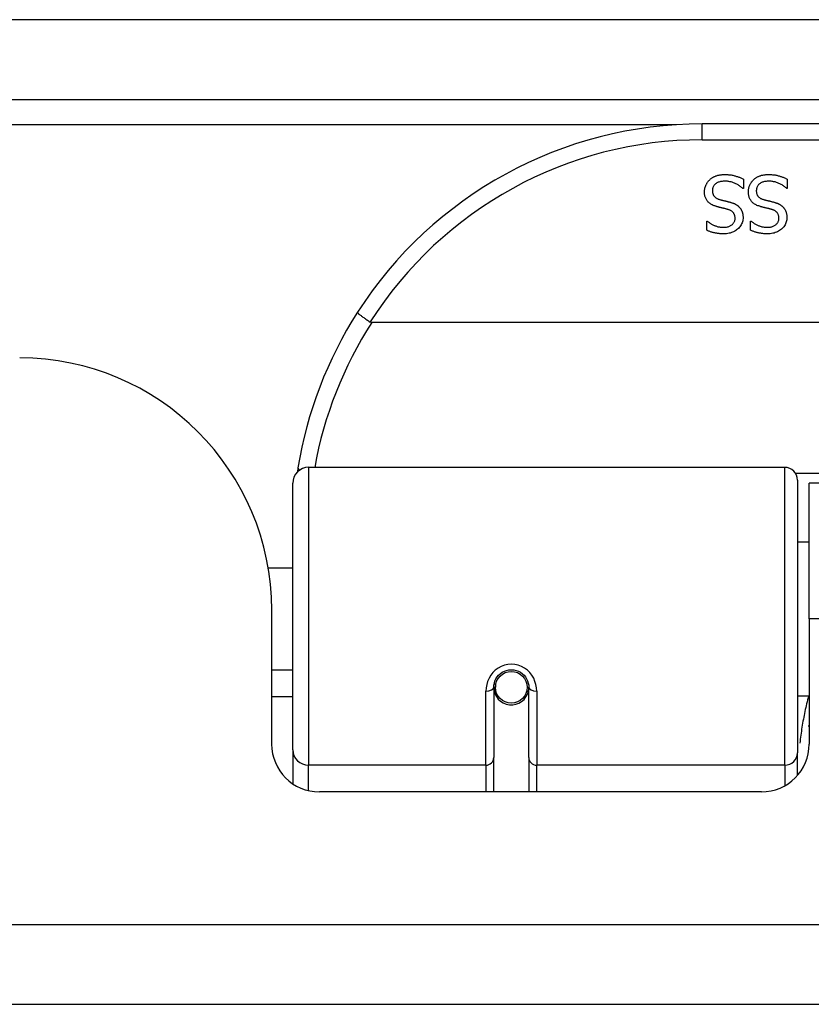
# Model space of a CAD drawing. Header units: inches. Extents: x 10 to 205, y 17 to 100.
# Tile 2 of 71: x 13.086 to 14.066, y 16.739 to 17.958. Entities that reach past the tile are written whole.
import ezdxf

# ---------------------------------------------------------------- set-up
doc = ezdxf.new("R2010")
doc.units = ezdxf.units.IN
doc.header["$MEASUREMENT"] = 0
doc.layers.add('Visible Edges(ANSI)', color=7, linetype='Continuous', lineweight=25)
doc.layers.add('Visible Tangent Edges(ANSI)', color=7, linetype='Continuous', lineweight=25)

msp = doc.modelspace()

# ---------------------------------------------------------------- linework, layer by layer
at = {"layer": 'Visible Edges(ANSI)'}
for p, q in [((10.4294, 17.8586), (46.2314, 17.8586)), ((15.4269, 17.8286), (13.9308, 17.8286)), ((13.982, 17.7604), (13.982, 17.7486)), ((14.0363, 17.7604), (14.0363, 17.7486)), ((13.982, 17.7486), (13.9813, 17.7486)), ((14.0363, 17.7486), (14.0356, 17.7486)), ((13.9366, 17.7084), (13.9373, 17.7084)), ((13.9366, 17.6971), (13.9366, 17.7084)), ((13.9909, 17.7084), (13.9916, 17.7084)), ((13.9909, 17.6971), (13.9909, 17.7084)), ((15.8358, 17.5829), (13.522, 17.5829)), ((13.4436, 17.4036), (14.0332, 17.4036)), ((13.424, 17.054), (13.424, 17.3839)), ((14.049, 17.3878), (14.049, 17.0502)), ((14.0634, 17.216), (14.0634, 17.384)), ((15.2944, 17.384), (14.0634, 17.384)), ((14.049, 17.3115), (14.0634, 17.3115)), ((13.3935, 17.279), (13.424, 17.279)), ((13.3979, 17.0611), (13.3979, 17.227)), ((14.0634, 17.216), (14.0634, 17.0611)), ((13.3979, 17.153), (13.424, 17.153)), ((13.6734, 17.1357), (13.6753, 17.1353)), ((13.6749, 17.1354), (13.6749, 17.1314)), ((13.673, 17.1314), (13.673, 17.0445)), ((13.6751, 17.129), (13.6731, 17.129)), ((13.7139, 17.1274), (13.7163, 17.1269)), ((13.7163, 17.0445), (13.7163, 17.1314)), ((14.049, 17.1206), (14.0634, 17.1206)), ((13.424, 17.1195), (13.3979, 17.1195)), ((13.6789, 17.1195), (13.6765, 17.1195)), ((13.7127, 17.1195), (13.7103, 17.1195)), ((13.424, 17.054), (13.424, 17.0121)), ((14.049, 17.0224), (14.049, 17.0502)), ((13.673, 17.002), (13.673, 17.0445)), ((13.7163, 17.0445), (13.7163, 17.002)), ((14.0043, 17.002), (13.4569, 17.002)), ((46.1329, 16.739), (10.5279, 16.739))]:
    msp.add_line(p, q, dxfattribs=at)
at = {"layer": 'Visible Edges(ANSI)', "flags": 128}
for points in [[(13.9338, 17.7444), (13.9338, 17.7451), (13.9339, 17.7458), (13.9339, 17.7465), (13.934, 17.7472), (13.9341, 17.7479), (13.9343, 17.7486), (13.9344, 17.7493), (13.9346, 17.7499), (13.9348, 17.7506), (13.935, 17.7513), (13.9353, 17.752), (13.9355, 17.7526), (13.9358, 17.7533), (13.9361, 17.7539), (13.9365, 17.7546), (13.9368, 17.7552), (13.9372, 17.7558), (13.9376, 17.7564), (13.938, 17.7569), (13.9384, 17.7575), (13.9388, 17.758), (13.9393, 17.7585), (13.9398, 17.759), (13.9403, 17.7595)], [(13.9403, 17.7595), (13.9408, 17.76), (13.9414, 17.7605), (13.942, 17.7609), (13.9426, 17.7614), (13.9433, 17.7618), (13.9439, 17.7622), (13.9445, 17.7626), (13.9452, 17.763), (13.9459, 17.7633), (13.9466, 17.7636), (13.9473, 17.7639), (13.948, 17.7642), (13.9487, 17.7645), (13.9495, 17.7647), (13.9503, 17.765), (13.9511, 17.7652), (13.9519, 17.7653), (13.9528, 17.7655), (13.9537, 17.7656), (13.9547, 17.7657), (13.9557, 17.7658), (13.9567, 17.7659), (13.9577, 17.7659), (13.9588, 17.7659)], [(13.9594, 17.7577), (13.9582, 17.7577), (13.957, 17.7577), (13.9558, 17.7575), (13.9547, 17.7574), (13.9536, 17.7572), (13.9526, 17.7569), (13.9516, 17.7566), (13.9507, 17.7563), (13.9499, 17.7559), (13.9491, 17.7555), (13.9483, 17.755), (13.9476, 17.7545), (13.947, 17.7539), (13.9464, 17.7534), (13.9459, 17.7527), (13.9454, 17.7521), (13.945, 17.7514), (13.9447, 17.7507), (13.9443, 17.75), (13.9441, 17.7492), (13.9439, 17.7485), (13.9438, 17.7476), (13.9437, 17.7468), (13.9437, 17.7459)], [(13.9588, 17.7659), (13.96, 17.7659), (13.9613, 17.7659), (13.9625, 17.7658), (13.9636, 17.7657), (13.9648, 17.7656), (13.9659, 17.7655), (13.967, 17.7654), (13.968, 17.7652), (13.969, 17.765), (13.97, 17.7648), (13.9709, 17.7645), (13.9719, 17.7643), (13.9727, 17.764), (13.9736, 17.7637), (13.9745, 17.7634), (13.9754, 17.7631), (13.9762, 17.7628), (13.9771, 17.7625), (13.9779, 17.7622), (13.9788, 17.7618), (13.9796, 17.7615), (13.9804, 17.7611), (13.9812, 17.7608), (13.982, 17.7604)], [(13.9813, 17.7486), (13.9805, 17.7493), (13.9797, 17.75), (13.9789, 17.7506), (13.9781, 17.7512), (13.9772, 17.7519), (13.9764, 17.7524), (13.9755, 17.753), (13.9746, 17.7535), (13.9737, 17.754), (13.9727, 17.7545), (13.9718, 17.7549), (13.9708, 17.7553), (13.9698, 17.7557), (13.9688, 17.7561), (13.9679, 17.7564), (13.9669, 17.7567), (13.966, 17.7569), (13.965, 17.7571), (13.9641, 17.7573), (13.9631, 17.7575), (13.9622, 17.7576), (13.9613, 17.7577), (13.9604, 17.7577), (13.9594, 17.7577)], [(13.9881, 17.7444), (13.9881, 17.7451), (13.9882, 17.7458), (13.9882, 17.7465), (13.9883, 17.7472), (13.9884, 17.7479), (13.9885, 17.7486), (13.9887, 17.7493), (13.9889, 17.7499), (13.9891, 17.7506), (13.9893, 17.7513), (13.9895, 17.752), (13.9898, 17.7526), (13.9901, 17.7533), (13.9904, 17.7539), (13.9907, 17.7546), (13.9911, 17.7552), (13.9914, 17.7558), (13.9918, 17.7564), (13.9922, 17.7569), (13.9927, 17.7575), (13.9931, 17.758), (13.9936, 17.7585), (13.994, 17.759), (13.9945, 17.7595)], [(13.9945, 17.7595), (13.9951, 17.76), (13.9957, 17.7605), (13.9963, 17.7609), (13.9969, 17.7614), (13.9975, 17.7618), (13.9982, 17.7622), (13.9988, 17.7626), (13.9995, 17.763), (14.0001, 17.7633), (14.0008, 17.7636), (14.0015, 17.7639), (14.0022, 17.7642), (14.003, 17.7645), (14.0037, 17.7647), (14.0045, 17.765), (14.0053, 17.7652), (14.0062, 17.7653), (14.0071, 17.7655), (14.008, 17.7656), (14.0089, 17.7657), (14.0099, 17.7658), (14.0109, 17.7659), (14.012, 17.7659), (14.013, 17.7659)], [(14.0137, 17.7577), (14.0124, 17.7577), (14.0112, 17.7577), (14.0101, 17.7575), (14.0089, 17.7574), (14.0079, 17.7572), (14.0069, 17.7569), (14.0059, 17.7566), (14.005, 17.7563), (14.0042, 17.7559), (14.0034, 17.7555), (14.0026, 17.755), (14.0019, 17.7545), (14.0013, 17.7539), (14.0007, 17.7534), (14.0002, 17.7527), (13.9997, 17.7521), (13.9993, 17.7514), (13.9989, 17.7507), (13.9986, 17.75), (13.9984, 17.7492), (13.9982, 17.7485), (13.998, 17.7476), (13.998, 17.7468), (13.9979, 17.7459)], [(14.013, 17.7659), (14.0143, 17.7659), (14.0155, 17.7659), (14.0167, 17.7658), (14.0179, 17.7657), (14.019, 17.7656), (14.0201, 17.7655), (14.0212, 17.7654), (14.0223, 17.7652), (14.0233, 17.765), (14.0243, 17.7648), (14.0252, 17.7645), (14.0261, 17.7643), (14.027, 17.764), (14.0279, 17.7637), (14.0288, 17.7634), (14.0297, 17.7631), (14.0305, 17.7628), (14.0314, 17.7625), (14.0322, 17.7622), (14.033, 17.7618), (14.0339, 17.7615), (14.0347, 17.7611), (14.0355, 17.7608), (14.0363, 17.7604)], [(14.0356, 17.7486), (14.0348, 17.7493), (14.034, 17.75), (14.0332, 17.7506), (14.0324, 17.7512), (14.0315, 17.7519), (14.0306, 17.7524), (14.0298, 17.753), (14.0288, 17.7535), (14.0279, 17.754), (14.027, 17.7545), (14.026, 17.7549), (14.0251, 17.7553), (14.0241, 17.7557), (14.0231, 17.7561), (14.0221, 17.7564), (14.0212, 17.7567), (14.0202, 17.7569), (14.0193, 17.7571), (14.0183, 17.7573), (14.0174, 17.7575), (14.0165, 17.7576), (14.0155, 17.7577), (14.0146, 17.7577), (14.0137, 17.7577)], [(13.9479, 17.7266), (13.9467, 17.727), (13.9456, 17.7274), (13.9445, 17.7278), (13.9435, 17.7283), (13.9425, 17.7288), (13.9416, 17.7294), (13.9407, 17.7299), (13.9399, 17.7306), (13.9392, 17.7312), (13.9385, 17.7319), (13.9378, 17.7326), (13.9372, 17.7333), (13.9367, 17.7341), (13.9362, 17.7349), (13.9357, 17.7357), (13.9353, 17.7365), (13.935, 17.7374), (13.9347, 17.7383), (13.9344, 17.7393), (13.9342, 17.7403), (13.934, 17.7413), (13.9339, 17.7423), (13.9339, 17.7433), (13.9338, 17.7444)], [(13.9437, 17.7459), (13.9437, 17.7452), (13.9437, 17.7445), (13.9438, 17.7439), (13.9439, 17.7433), (13.944, 17.7427), (13.9442, 17.7421), (13.9444, 17.7415), (13.9446, 17.741), (13.9448, 17.7404), (13.9451, 17.7399), (13.9454, 17.7395), (13.9458, 17.739), (13.9461, 17.7386), (13.9465, 17.7382), (13.947, 17.7378), (13.9474, 17.7374), (13.9479, 17.7371), (13.9485, 17.7367), (13.949, 17.7364), (13.9496, 17.7361), (13.9503, 17.7358), (13.9509, 17.7355), (13.9516, 17.7353), (13.9524, 17.7351)], [(14.0022, 17.7266), (14.001, 17.727), (13.9999, 17.7274), (13.9988, 17.7278), (13.9977, 17.7283), (13.9968, 17.7288), (13.9959, 17.7294), (13.995, 17.7299), (13.9942, 17.7306), (13.9934, 17.7312), (13.9927, 17.7319), (13.9921, 17.7326), (13.9915, 17.7333), (13.991, 17.7341), (13.9905, 17.7349), (13.99, 17.7357), (13.9896, 17.7365), (13.9893, 17.7374), (13.989, 17.7383), (13.9887, 17.7393), (13.9885, 17.7403), (13.9883, 17.7413), (13.9882, 17.7423), (13.9881, 17.7433), (13.9881, 17.7444)], [(13.9979, 17.7459), (13.9979, 17.7452), (13.998, 17.7445), (13.9981, 17.7439), (13.9982, 17.7433), (13.9983, 17.7427), (13.9984, 17.7421), (13.9986, 17.7415), (13.9989, 17.741), (13.9991, 17.7404), (13.9994, 17.7399), (13.9997, 17.7395), (14, 17.739), (14.0004, 17.7386), (14.0008, 17.7382), (14.0012, 17.7378), (14.0017, 17.7374), (14.0022, 17.7371), (14.0027, 17.7367), (14.0033, 17.7364), (14.0039, 17.7361), (14.0045, 17.7358), (14.0052, 17.7355), (14.0059, 17.7353), (14.0067, 17.7351)], [(13.9524, 17.7351), (13.9529, 17.7349), (13.9535, 17.7348), (13.954, 17.7346), (13.9545, 17.7345), (13.955, 17.7343), (13.9555, 17.7342), (13.956, 17.7341), (13.9565, 17.734), (13.957, 17.7338), (13.9575, 17.7337), (13.9579, 17.7336), (13.9584, 17.7335), (13.9588, 17.7334), (13.9593, 17.7333), (13.9598, 17.7332), (13.9604, 17.733), (13.9609, 17.7329), (13.9615, 17.7328), (13.962, 17.7326), (13.9626, 17.7325), (13.9632, 17.7323), (13.9639, 17.7322), (13.9645, 17.732), (13.9652, 17.7318)], [(13.9652, 17.7318), (13.9658, 17.7317), (13.9664, 17.7315), (13.967, 17.7313), (13.9676, 17.7311), (13.9681, 17.7309), (13.9687, 17.7307), (13.9692, 17.7305), (13.9697, 17.7303), (13.9703, 17.7301), (13.9708, 17.7299), (13.9713, 17.7296), (13.9718, 17.7294), (13.9722, 17.7292), (13.9727, 17.7289), (13.9732, 17.7286), (13.9736, 17.7283), (13.9741, 17.728), (13.9745, 17.7277), (13.9749, 17.7274), (13.9753, 17.7271), (13.9757, 17.7267), (13.9761, 17.7263), (13.9765, 17.726), (13.9769, 17.7256)], [(14.0067, 17.7351), (14.0072, 17.7349), (14.0077, 17.7348), (14.0083, 17.7346), (14.0088, 17.7345), (14.0093, 17.7343), (14.0098, 17.7342), (14.0103, 17.7341), (14.0108, 17.734), (14.0113, 17.7338), (14.0117, 17.7337), (14.0122, 17.7336), (14.0127, 17.7335), (14.0131, 17.7334), (14.0136, 17.7333), (14.0141, 17.7332), (14.0146, 17.733), (14.0152, 17.7329), (14.0157, 17.7328), (14.0163, 17.7326), (14.0169, 17.7325), (14.0175, 17.7323), (14.0181, 17.7322), (14.0188, 17.732), (14.0195, 17.7318)], [(14.0195, 17.7318), (14.0201, 17.7317), (14.0207, 17.7315), (14.0212, 17.7313), (14.0218, 17.7311), (14.0224, 17.7309), (14.0229, 17.7307), (14.0235, 17.7305), (14.024, 17.7303), (14.0245, 17.7301), (14.025, 17.7299), (14.0255, 17.7296), (14.026, 17.7294), (14.0265, 17.7292), (14.027, 17.7289), (14.0274, 17.7286), (14.0279, 17.7283), (14.0283, 17.728), (14.0288, 17.7277), (14.0292, 17.7274), (14.0296, 17.7271), (14.03, 17.7267), (14.0304, 17.7263), (14.0308, 17.726), (14.0312, 17.7256)], [(13.9624, 17.7228), (13.9619, 17.723), (13.9614, 17.7231), (13.9609, 17.7232), (13.9603, 17.7234), (13.9597, 17.7235), (13.9591, 17.7237), (13.9585, 17.7238), (13.9579, 17.724), (13.9572, 17.7242), (13.9565, 17.7243), (13.9558, 17.7245), (13.9551, 17.7247), (13.9544, 17.7248), (13.9537, 17.725), (13.953, 17.7252), (13.9524, 17.7253), (13.9518, 17.7255), (13.9511, 17.7257), (13.9506, 17.7258), (13.95, 17.726), (13.9494, 17.7261), (13.9489, 17.7263), (13.9484, 17.7264), (13.9479, 17.7266)], [(13.9717, 17.7118), (13.9717, 17.7125), (13.9716, 17.7132), (13.9715, 17.7139), (13.9714, 17.7146), (13.9713, 17.7152), (13.9711, 17.7158), (13.9709, 17.7164), (13.9706, 17.717), (13.9703, 17.7175), (13.97, 17.718), (13.9697, 17.7185), (13.9693, 17.719), (13.9689, 17.7194), (13.9684, 17.7198), (13.968, 17.7202), (13.9675, 17.7206), (13.9669, 17.7209), (13.9664, 17.7213), (13.9658, 17.7216), (13.9652, 17.7219), (13.9645, 17.7221), (13.9639, 17.7224), (13.9632, 17.7226), (13.9624, 17.7228)], [(13.9769, 17.7256), (13.9773, 17.7252), (13.9776, 17.7248), (13.9779, 17.7244), (13.9783, 17.7239), (13.9786, 17.7235), (13.9788, 17.723), (13.9791, 17.7226), (13.9794, 17.7221), (13.9796, 17.7216), (13.9799, 17.7211), (13.9801, 17.7206), (13.9803, 17.7201), (13.9805, 17.7195), (13.9807, 17.719), (13.9808, 17.7184), (13.981, 17.7179), (13.9811, 17.7173), (13.9812, 17.7167), (13.9813, 17.7161), (13.9814, 17.7154), (13.9814, 17.7148), (13.9815, 17.7141), (13.9815, 17.7135), (13.9815, 17.7128)], [(14.0167, 17.7228), (14.0162, 17.723), (14.0157, 17.7231), (14.0151, 17.7232), (14.0146, 17.7234), (14.014, 17.7235), (14.0134, 17.7237), (14.0128, 17.7238), (14.0121, 17.724), (14.0115, 17.7242), (14.0108, 17.7243), (14.0101, 17.7245), (14.0094, 17.7247), (14.0087, 17.7248), (14.008, 17.725), (14.0073, 17.7252), (14.0067, 17.7253), (14.006, 17.7255), (14.0054, 17.7257), (14.0048, 17.7258), (14.0043, 17.726), (14.0037, 17.7261), (14.0032, 17.7263), (14.0027, 17.7264), (14.0022, 17.7266)], [(14.0259, 17.7118), (14.0259, 17.7125), (14.0259, 17.7132), (14.0258, 17.7139), (14.0257, 17.7146), (14.0255, 17.7152), (14.0254, 17.7158), (14.0251, 17.7164), (14.0249, 17.717), (14.0246, 17.7175), (14.0243, 17.718), (14.0239, 17.7185), (14.0236, 17.719), (14.0232, 17.7194), (14.0227, 17.7198), (14.0222, 17.7202), (14.0217, 17.7206), (14.0212, 17.7209), (14.0207, 17.7213), (14.0201, 17.7216), (14.0195, 17.7219), (14.0188, 17.7221), (14.0181, 17.7224), (14.0174, 17.7226), (14.0167, 17.7228)], [(14.0312, 17.7256), (14.0315, 17.7252), (14.0319, 17.7248), (14.0322, 17.7244), (14.0325, 17.7239), (14.0328, 17.7235), (14.0331, 17.723), (14.0334, 17.7226), (14.0337, 17.7221), (14.0339, 17.7216), (14.0341, 17.7211), (14.0344, 17.7206), (14.0346, 17.7201), (14.0348, 17.7195), (14.0349, 17.719), (14.0351, 17.7184), (14.0352, 17.7179), (14.0354, 17.7173), (14.0355, 17.7167), (14.0356, 17.7161), (14.0356, 17.7154), (14.0357, 17.7148), (14.0357, 17.7141), (14.0358, 17.7135), (14.0358, 17.7128)], [(13.9373, 17.7084), (13.9379, 17.7078), (13.9385, 17.7073), (13.9391, 17.7069), (13.9398, 17.7064), (13.9404, 17.7059), (13.9411, 17.7055), (13.9419, 17.705), (13.9426, 17.7046), (13.9434, 17.7042), (13.9442, 17.7037), (13.9451, 17.7033), (13.946, 17.703), (13.9468, 17.7026), (13.9477, 17.7023), (13.9486, 17.702), (13.9495, 17.7017), (13.9504, 17.7014), (13.9514, 17.7012), (13.9523, 17.7011), (13.9532, 17.7009), (13.9542, 17.7008), (13.9551, 17.7007), (13.9561, 17.7007), (13.957, 17.7007)], [(13.957, 17.7007), (13.9581, 17.7007), (13.9591, 17.7007), (13.9602, 17.7009), (13.9611, 17.701), (13.9621, 17.7012), (13.963, 17.7014), (13.9638, 17.7017), (13.9647, 17.702), (13.9655, 17.7024), (13.9662, 17.7028), (13.9669, 17.7032), (13.9676, 17.7037), (13.9683, 17.7043), (13.9689, 17.7048), (13.9694, 17.7054), (13.9699, 17.706), (13.9703, 17.7066), (13.9707, 17.7073), (13.971, 17.708), (13.9712, 17.7087), (13.9714, 17.7094), (13.9716, 17.7102), (13.9717, 17.711), (13.9717, 17.7118)], [(13.9815, 17.7128), (13.9815, 17.7114), (13.9813, 17.71), (13.9811, 17.7086), (13.9808, 17.7073), (13.9803, 17.7061), (13.9798, 17.7049), (13.9792, 17.7037), (13.9785, 17.7025), (13.9777, 17.7014), (13.9768, 17.7004), (13.9759, 17.6993), (13.9748, 17.6983), (13.9736, 17.6974), (13.9724, 17.6966), (13.9712, 17.6958), (13.9699, 17.6951), (13.9685, 17.6945), (13.9671, 17.694), (13.9657, 17.6935), (13.9642, 17.6932), (13.9626, 17.6929), (13.961, 17.6927), (13.9594, 17.6925), (13.9577, 17.6925)], [(13.9916, 17.7084), (13.9921, 17.7078), (13.9927, 17.7073), (13.9934, 17.7069), (13.994, 17.7064), (13.9947, 17.7059), (13.9954, 17.7055), (13.9961, 17.705), (13.9969, 17.7046), (13.9977, 17.7042), (13.9985, 17.7037), (13.9994, 17.7033), (14.0002, 17.703), (14.0011, 17.7026), (14.002, 17.7023), (14.0029, 17.702), (14.0038, 17.7017), (14.0047, 17.7014), (14.0056, 17.7012), (14.0066, 17.7011), (14.0075, 17.7009), (14.0084, 17.7008), (14.0094, 17.7007), (14.0103, 17.7007), (14.0113, 17.7007)], [(14.0113, 17.7007), (14.0124, 17.7007), (14.0134, 17.7007), (14.0144, 17.7009), (14.0154, 17.701), (14.0163, 17.7012), (14.0172, 17.7014), (14.0181, 17.7017), (14.0189, 17.702), (14.0197, 17.7024), (14.0205, 17.7028), (14.0212, 17.7032), (14.0219, 17.7037), (14.0225, 17.7043), (14.0231, 17.7048), (14.0237, 17.7054), (14.0242, 17.706), (14.0246, 17.7066), (14.0249, 17.7073), (14.0252, 17.708), (14.0255, 17.7087), (14.0257, 17.7094), (14.0258, 17.7102), (14.0259, 17.711), (14.0259, 17.7118)], [(14.0358, 17.7128), (14.0357, 17.7114), (14.0356, 17.71), (14.0354, 17.7086), (14.035, 17.7073), (14.0346, 17.7061), (14.0341, 17.7049), (14.0335, 17.7037), (14.0328, 17.7025), (14.032, 17.7014), (14.0311, 17.7004), (14.0301, 17.6993), (14.0291, 17.6983), (14.0279, 17.6974), (14.0267, 17.6966), (14.0255, 17.6958), (14.0242, 17.6951), (14.0228, 17.6945), (14.0214, 17.694), (14.02, 17.6935), (14.0185, 17.6932), (14.0169, 17.6929), (14.0153, 17.6927), (14.0136, 17.6925), (14.0119, 17.6925)], [(13.9577, 17.6925), (13.9567, 17.6925), (13.9557, 17.6925), (13.9547, 17.6926), (13.9538, 17.6926), (13.9528, 17.6927), (13.9519, 17.6928), (13.9509, 17.6929), (13.95, 17.693), (13.9491, 17.6932), (13.9482, 17.6933), (13.9473, 17.6935), (13.9464, 17.6937), (13.9455, 17.6939), (13.9447, 17.6941), (13.9438, 17.6943), (13.943, 17.6946), (13.9421, 17.6948), (13.9413, 17.6951), (13.9405, 17.6954), (13.9397, 17.6957), (13.9389, 17.696), (13.9381, 17.6964), (13.9374, 17.6967), (13.9366, 17.6971)], [(14.0119, 17.6925), (14.0109, 17.6925), (14.01, 17.6925), (14.009, 17.6926), (14.008, 17.6926), (14.0071, 17.6927), (14.0061, 17.6928), (14.0052, 17.6929), (14.0043, 17.693), (14.0034, 17.6932), (14.0025, 17.6933), (14.0016, 17.6935), (14.0007, 17.6937), (13.9998, 17.6939), (13.9989, 17.6941), (13.9981, 17.6943), (13.9972, 17.6946), (13.9964, 17.6948), (13.9956, 17.6951), (13.9948, 17.6954), (13.994, 17.6957), (13.9932, 17.696), (13.9924, 17.6964), (13.9916, 17.6967), (13.9909, 17.6971)], [(13.5042, 17.5954), (13.5042, 17.5953), (13.5043, 17.5951), (13.5044, 17.5949), (13.5046, 17.5947), (13.5048, 17.5944), (13.5052, 17.5941), (13.5055, 17.5937), (13.506, 17.5933), (13.5065, 17.5929), (13.5071, 17.5924), (13.5078, 17.5919), (13.5085, 17.5913), (13.5092, 17.5908), (13.51, 17.5902), (13.5109, 17.5896), (13.5118, 17.5889), (13.5127, 17.5883), (13.5136, 17.5876), (13.5146, 17.5869), (13.5157, 17.5862), (13.5167, 17.5855), (13.5178, 17.5848), (13.5188, 17.5841), (13.5199, 17.5834)], [(13.522, 17.5829), (13.5219, 17.5829), (13.5218, 17.5829), (13.5217, 17.5829), (13.5216, 17.5829), (13.5215, 17.5829), (13.5214, 17.5829), (13.5214, 17.5829), (13.5213, 17.5829), (13.5212, 17.583), (13.5211, 17.583), (13.521, 17.583), (13.5209, 17.583), (13.5208, 17.583), (13.5207, 17.5831), (13.5207, 17.5831), (13.5206, 17.5831), (13.5205, 17.5832), (13.5204, 17.5832), (13.5203, 17.5832), (13.5202, 17.5833), (13.5202, 17.5833), (13.5201, 17.5833), (13.52, 17.5834), (13.5199, 17.5834)], [(13.4305, 17.4028), (13.4304, 17.4026), (13.4304, 17.4024), (13.4304, 17.4021), (13.4303, 17.4019), (13.4303, 17.4017), (13.4303, 17.4015), (13.4302, 17.4013), (13.4302, 17.4011), (13.4302, 17.4009), (13.4302, 17.4007), (13.4301, 17.4005), (13.4301, 17.4003), (13.4301, 17.4001), (13.43, 17.3999), (13.43, 17.3996), (13.43, 17.3994), (13.4299, 17.3992), (13.4299, 17.399), (13.4299, 17.3988), (13.4298, 17.3986), (13.4298, 17.3984), (13.4298, 17.3982), (13.4297, 17.398), (13.4297, 17.3978)], [(13.673, 17.1314), (13.6731, 17.134), (13.6736, 17.1366), (13.6744, 17.1392), (13.6756, 17.1417), (13.6771, 17.1441), (13.6789, 17.1463), (13.681, 17.1482), (13.6834, 17.1499), (13.686, 17.1512), (13.6888, 17.1522), (13.6917, 17.1528), (13.6947, 17.153), (13.6976, 17.1528), (13.7005, 17.1522), (13.7033, 17.1512), (13.7059, 17.1499), (13.7083, 17.1482), (13.7104, 17.1463), (13.7122, 17.1441), (13.7136, 17.1417), (13.7148, 17.1392), (13.7156, 17.1366), (13.7161, 17.134), (13.7163, 17.1314)], [(14.0628, 17.083), (14.0629, 17.0831), (14.0629, 17.0831), (14.0629, 17.0832), (14.0629, 17.0832), (14.063, 17.0833), (14.063, 17.0833), (14.063, 17.0834), (14.063, 17.0835), (14.063, 17.0835), (14.0631, 17.0836), (14.0631, 17.0836), (14.0631, 17.0837), (14.0631, 17.0837), (14.0632, 17.0838), (14.0632, 17.0838), (14.0632, 17.0839), (14.0632, 17.0839), (14.0632, 17.084), (14.0633, 17.0841), (14.0633, 17.0841), (14.0633, 17.0842), (14.0633, 17.0842), (14.0634, 17.0843), (14.0634, 17.0843)]]:
    msp.add_lwpolyline(points, dxfattribs=at)
at = {"layer": 'Visible Edges(ANSI)'}
msp.add_circle((13.6946, 17.1314), 0.0197, dxfattribs=at)
for centre, radius, start, end in [((13.9308, 17.3217), 0.5069, 90, 147.3142), ((13.9308, 17.3217), 0.5069, 147.3142, 170.7932), ((13.0859, 17.227), 0.312, 0, 90), ((13.4436, 17.3839), 0.0197, 90, 180), ((14.0332, 17.3878), 0.0157, 0, 90), ((13.6946, 17.1314), 0.0217, 180, 348.1708), ((13.4569, 17.0611), 0.0591, 180, 270), ((14.0043, 17.0611), 0.0591, 270, 0)]:
    msp.add_arc(centre, radius, start, end, dxfattribs=at)
at = {"layer": 'Visible Tangent Edges(ANSI)'}
for p, q in [((10.4294, 17.9576), (45.4642, 17.9576)), ((13.899, 17.8276), (11.3285, 17.8276)), ((13.9308, 17.8089), (13.9308, 17.8286)), ((13.9308, 17.8089), (15.4269, 17.8089)), ((13.4436, 17.4036), (13.4436, 17.0349)), ((14.0332, 17.0349), (14.0332, 17.4036)), ((15.311, 17.3959), (14.0467, 17.3959)), ((15.2944, 17.216), (14.0634, 17.216)), ((13.6631, 17.0349), (13.6631, 17.1267)), ((13.7261, 17.1267), (13.7261, 17.0349)), ((13.4436, 17.0036), (13.4436, 17.0349)), ((13.6631, 17.0349), (13.4436, 17.0349)), ((13.6631, 17.0349), (13.6631, 17.002)), ((14.0332, 17.0349), (13.7261, 17.0349)), ((13.7261, 17.002), (13.7261, 17.0349)), ((14.0332, 17.0349), (14.0332, 17.0096)), ((10.5279, 16.838), (46.1329, 16.838))]:
    msp.add_line(p, q, dxfattribs=at)
at = {"layer": 'Visible Tangent Edges(ANSI)', "flags": 128}
for points in [[(13.7261, 17.1267), (13.7259, 17.1307), (13.7251, 17.1347), (13.7239, 17.1387), (13.7223, 17.1425), (13.7201, 17.1462), (13.7175, 17.1495), (13.7145, 17.1525), (13.711, 17.1551), (13.7072, 17.1571), (13.7032, 17.1587), (13.699, 17.1596), (13.6947, 17.1599), (13.6904, 17.1596), (13.6862, 17.1587), (13.6821, 17.1572), (13.6783, 17.1551), (13.6748, 17.1526), (13.6718, 17.1496), (13.6691, 17.1462), (13.667, 17.1426), (13.6653, 17.1387), (13.6641, 17.1348), (13.6634, 17.1307), (13.6631, 17.1267)], [(14.0626, 17.1206), (14.062, 17.1182), (14.0614, 17.1158), (14.0608, 17.1134), (14.0602, 17.111), (14.0597, 17.1086), (14.0591, 17.1062), (14.0586, 17.1038), (14.0581, 17.1014), (14.0576, 17.099), (14.0571, 17.0966), (14.0566, 17.0942), (14.0562, 17.0918), (14.0557, 17.0893), (14.0553, 17.0869), (14.0549, 17.0845), (14.0545, 17.082), (14.0541, 17.0796), (14.0538, 17.0771), (14.0534, 17.0747), (14.0531, 17.0722), (14.0527, 17.0697), (14.0524, 17.0673), (14.0521, 17.0648), (14.0518, 17.0623)]]:
    msp.add_lwpolyline(points, dxfattribs=at)
at = {"layer": 'Visible Tangent Edges(ANSI)'}
for centre, start, end in [((13.9308, 17.3217), 90, 147.5011), ((13.9308, 17.3179), 147.0552, 169.8777)]:
    msp.add_arc(centre, 0.4872, start, end, dxfattribs=at)
for centre, major_axis, ratio, start_param, end_param in [((13.4499, 17.3996), (-0.0194, 0.0031), 0.187438, 0, 0.544489), ((13.6631, 17.1314), (0.00984, 0), 0.476565, 4.712389, 6.283185), ((13.7261, 17.1314), (-0.00984, 0), 0.476565, 0, 1.570796), ((13.4436, 17.054), (-0.0197, 0), 0.965926, 0, 1.570796), ((14.0332, 17.0502), (0.0157, 0), 0.965926, 4.712389, 6.283185), ((13.6631, 17.0445), (0.00984, 0), 0.965926, 4.712389, 6.283185), ((13.7261, 17.0445), (-0.00984, 0), 0.965926, 0, 1.570796)]:
    msp.add_ellipse(centre, major_axis=major_axis, ratio=ratio, start_param=start_param, end_param=end_param, dxfattribs=at)

doc.saveas('drawing.dxf')
